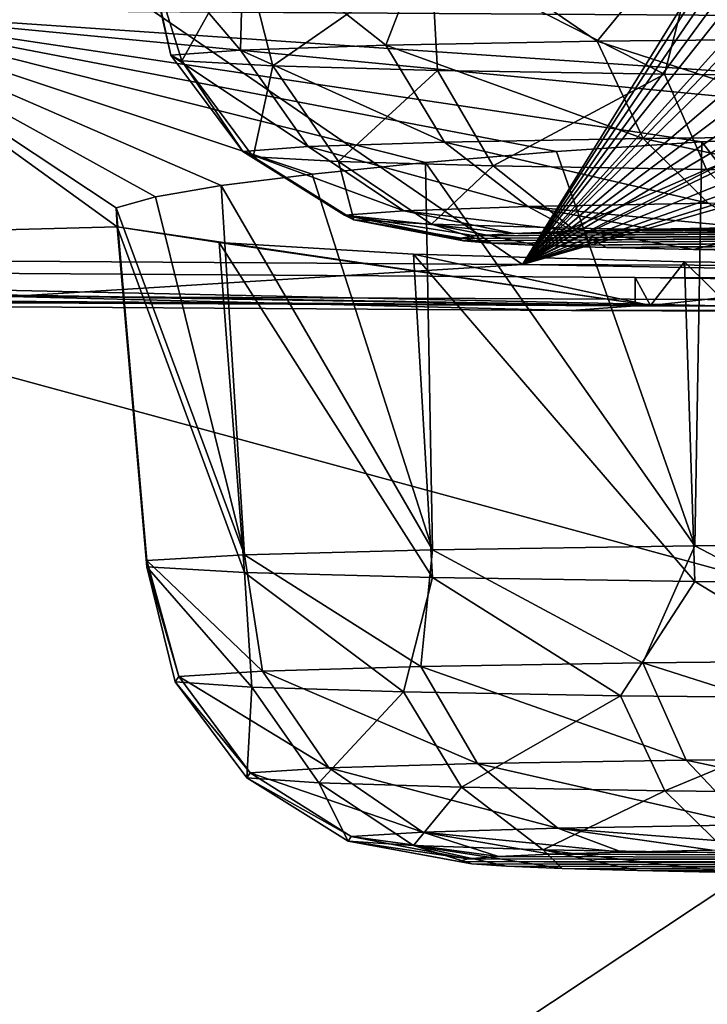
# Model space of a CAD drawing. Header units: millimetres. Extents: x -24 to 72, y 0 to 310.
# Tile 88 of 251: x -6.047 to -5.413, y 267.483 to 268.39. Entities that reach past the tile are written whole.
import ezdxf

# ---------------------------------------------------------------- set-up
doc = ezdxf.new("R2010")
doc.units = ezdxf.units.MM
doc.header["$LTSCALE"] = 65.185185
for name, color, linetype in [('109', 7, 'CONTINUOUS'), ('110', 7, 'CONTINUOUS'), ('111', 7, 'CONTINUOUS'), ('127', 7, 'CONTINUOUS'), ('151', 7, 'CONTINUOUS'), ('167', 7, 'CONTINUOUS'), ('168', 7, 'CONTINUOUS'), ('169', 7, 'CONTINUOUS'), ('245', 7, 'CONTINUOUS'), ('259', 7, 'CONTINUOUS'), ('260', 7, 'CONTINUOUS'), ('261', 7, 'CONTINUOUS'), ('262', 7, 'CONTINUOUS'), ('263', 7, 'CONTINUOUS'), ('27', 7, 'CONTINUOUS'), ('31', 7, 'CONTINUOUS')]:
    doc.layers.add(name, color=color, linetype=linetype)

msp = doc.modelspace()

# ---------------------------------------------------------------- linework, layer by layer
at = {"layer": '109', "color": 7, "linetype": 'CONTINUOUS'}
for points in [[(-8.2337, 268.18154, 204.94173), (-7.64981, 269.58131, 202.34607), (-5.58359, 268.1643, 203.95361), (-8.2337, 268.18154, 204.94173)], [(-7.64981, 269.58131, 202.34607), (-4.71849, 269.56627, 201.48435), (-5.58359, 268.1643, 203.95361), (-7.64981, 269.58131, 202.34607)], [(-4.71849, 269.56627, 201.48435), (-4.71908, 269.51136, 201.56505), (-5.58359, 268.1643, 203.95361), (-4.71849, 269.56627, 201.48435)], [(-4.71908, 269.51136, 201.56505), (-4.71583, 269.432, 201.68164), (-5.58359, 268.1643, 203.95361), (-4.71908, 269.51136, 201.56505)], [(-4.71583, 269.432, 201.68164), (-4.70649, 269.35679, 201.79165), (-5.58359, 268.1643, 203.95361), (-4.71583, 269.432, 201.68164)], [(-4.70649, 269.35679, 201.79165), (-4.69112, 269.28563, 201.89513), (-5.58359, 268.1643, 203.95361), (-4.70649, 269.35679, 201.79165)], [(-4.69112, 269.28563, 201.89513), (-4.65909, 269.18826, 202.03556), (-5.58359, 268.1643, 203.95361), (-4.69112, 269.28563, 201.89513)], [(-4.65909, 269.18826, 202.03556), (-4.6425, 269.14962, 202.09085), (-5.58359, 268.1643, 203.95361), (-4.65909, 269.18826, 202.03556)], [(-4.6425, 269.14962, 202.09085), (-4.61866, 269.10227, 202.15815), (-5.58359, 268.1643, 203.95361), (-4.6425, 269.14962, 202.09085)], [(-4.61866, 269.10227, 202.15815), (-4.57212, 269.02707, 202.26388), (-5.58359, 268.1643, 203.95361), (-4.61866, 269.10227, 202.15815)], [(-4.57212, 269.02707, 202.26388), (-4.52122, 268.96172, 202.35424), (-5.58359, 268.1643, 203.95361), (-4.57212, 269.02707, 202.26388)], [(-4.52122, 268.96172, 202.35424), (-4.46745, 268.90538, 202.43057), (-5.58359, 268.1643, 203.95361), (-4.52122, 268.96172, 202.35424)], [(-4.46745, 268.90538, 202.43057), (-4.41205, 268.85727, 202.49415), (-5.58359, 268.1643, 203.95361), (-4.46745, 268.90538, 202.43057)], [(-4.41205, 268.85727, 202.49415), (-4.32831, 268.79884, 202.56846), (-5.58359, 268.1643, 203.95361), (-4.41205, 268.85727, 202.49415)], [(-4.32831, 268.79884, 202.56846), (-4.30014, 268.7824, 202.58853), (-5.58359, 268.1643, 203.95361), (-4.32831, 268.79884, 202.56846)], [(-4.30014, 268.7824, 202.58853), (-4.18829, 268.72985, 202.64856), (-5.58359, 268.1643, 203.95361), (-4.30014, 268.7824, 202.58853)], [(-4.18829, 268.72985, 202.64856), (-4.0743, 268.6939, 202.68241), (-5.58359, 268.1643, 203.95361), (-4.18829, 268.72985, 202.64856)], [(-4.0743, 268.6939, 202.68241), (-3.95798, 268.67256, 202.69307), (-5.58359, 268.1643, 203.95361), (-4.0743, 268.6939, 202.68241)], [(-3.95798, 268.67256, 202.69307), (-3.83666, 268.66519, 202.68095), (-5.58359, 268.1643, 203.95361), (-3.95798, 268.67256, 202.69307)], [(-5.58359, 268.1643, 203.95361), (-3.83666, 268.66519, 202.68095), (-2.81983, 268.15381, 203.35266), (-5.58359, 268.1643, 203.95361)]]:
    msp.add_3dface(points, dxfattribs=at)
at = {"layer": '110', "color": 7, "linetype": 'CONTINUOUS'}
for points in [[(-8.2337, 268.18154, 204.94173), (-5.58359, 268.1643, 203.95361), (-6.05527, 268.13481, 204.17874), (-8.2337, 268.18154, 204.94173)], [(-5.58359, 268.1643, 203.95361), (-3.34412, 268.12319, 203.51274), (-6.05527, 268.13481, 204.17874), (-5.58359, 268.1643, 203.95361)], [(-5.58359, 268.1643, 203.95361), (-2.81983, 268.15381, 203.35266), (-3.34412, 268.12319, 203.51274), (-5.58359, 268.1643, 203.95361)], [(-5.53848, 268.12218, 204.10581), (-8.16754, 268.13929, 205.08599), (-6.05527, 268.13481, 204.17874), (-5.53848, 268.12218, 204.10581)], [(-3.34412, 268.12319, 203.51274), (-5.53848, 268.12218, 204.10581), (-6.05527, 268.13481, 204.17874), (-3.34412, 268.12319, 203.51274)], [(-2.79669, 268.11178, 203.50974), (-5.53848, 268.12218, 204.10581), (-3.34412, 268.12319, 203.51274), (-2.79669, 268.11178, 203.50974)]]:
    msp.add_3dface(points, dxfattribs=at)
at = {"layer": '111', "color": 7, "linetype": 'CONTINUOUS'}
for points in [[(-8.07982, 268.14336, 205.28195), (-8.16754, 268.13929, 205.08599), (-5.4797, 268.12643, 204.3123), (-8.07982, 268.14336, 205.28195)], [(-8.16754, 268.13929, 205.08599), (-5.53848, 268.12218, 204.10581), (-5.4797, 268.12643, 204.3123), (-8.16754, 268.13929, 205.08599)], [(-5.4797, 268.12643, 204.3123), (-5.53848, 268.12218, 204.10581), (-2.76802, 268.11614, 203.7225), (-5.4797, 268.12643, 204.3123)], [(-5.53848, 268.12218, 204.10581), (-2.79669, 268.11178, 203.50974), (-2.76802, 268.11614, 203.7225), (-5.53848, 268.12218, 204.10581)]]:
    msp.add_3dface(points, dxfattribs=at)
at = {"layer": '127', "color": 7, "linetype": 'CONTINUOUS'}
for points in [[(-8.07982, 268.14336, 205.28195), (-5.4797, 268.12643, 204.3123), (-8.07982, 268.16946, 205.28149), (-8.07982, 268.14336, 205.28195)], [(-8.07982, 268.16946, 205.28149), (-5.4797, 268.12643, 204.3123), (-5.4797, 268.15254, 204.31184), (-8.07982, 268.16946, 205.28149)], [(-5.4797, 268.12643, 204.3123), (-2.76802, 268.11614, 203.7225), (-5.4797, 268.15254, 204.31184), (-5.4797, 268.12643, 204.3123)], [(-5.4797, 268.15254, 204.31184), (-2.76802, 268.11614, 203.7225), (-2.76802, 268.14224, 203.72205), (-5.4797, 268.15254, 204.31184)]]:
    msp.add_3dface(points, dxfattribs=at)
at = {"layer": '151', "color": 7, "linetype": 'CONTINUOUS'}
for points in [[(-4.22756, 268.38615, 208.57302), (-4.27254, 268.97481, 213.22063), (-6.23351, 268.39921, 209.32109), (-4.22756, 268.38615, 208.57302)], [(-6.23351, 268.39921, 209.32109), (-8.05917, 268.14346, 205.32749), (-5.95668, 268.19904, 206.40186), (-6.23351, 268.39921, 209.32109)], [(-4.22756, 268.38615, 208.57302), (-6.23351, 268.39921, 209.32109), (-4.80261, 268.30168, 207.72263), (-4.22756, 268.38615, 208.57302)], [(-4.80261, 268.30168, 207.72263), (-6.23351, 268.39921, 209.32109), (-5.12169, 268.29247, 207.68134), (-4.80261, 268.30168, 207.72263)], [(-5.12169, 268.29247, 207.68134), (-6.23351, 268.39921, 209.32109), (-5.4184, 268.27745, 207.55264), (-5.12169, 268.29247, 207.68134)], [(-5.4184, 268.27745, 207.55264), (-6.23351, 268.39921, 209.32109), (-5.55221, 268.26828, 207.45684), (-5.4184, 268.27745, 207.55264)], [(-5.55221, 268.26828, 207.45684), (-6.23351, 268.39921, 209.32109), (-5.67303, 268.25826, 207.34076), (-5.55221, 268.26828, 207.45684)], [(-5.67303, 268.25826, 207.34076), (-6.23351, 268.39921, 209.32109), (-5.77729, 268.2477, 207.20608), (-5.67303, 268.25826, 207.34076)], [(-5.77729, 268.2477, 207.20608), (-6.23351, 268.39921, 209.32109), (-5.86088, 268.23702, 207.05684), (-5.77729, 268.2477, 207.20608)], [(-5.86088, 268.23702, 207.05684), (-6.23351, 268.39921, 209.32109), (-5.92147, 268.22654, 206.8969), (-5.86088, 268.23702, 207.05684)], [(-5.92147, 268.22654, 206.8969), (-6.23351, 268.39921, 209.32109), (-5.95774, 268.21649, 206.72975), (-5.92147, 268.22654, 206.8969)], [(-5.95774, 268.21649, 206.72975), (-6.23351, 268.39921, 209.32109), (-5.95668, 268.19904, 206.40186), (-5.95774, 268.21649, 206.72975)], [(-8.05917, 268.14346, 205.32749), (-5.46575, 268.12658, 204.36032), (-5.95668, 268.19904, 206.40186), (-8.05917, 268.14346, 205.32749)], [(-5.95668, 268.19904, 206.40186), (-5.46575, 268.12658, 204.36032), (-5.8629, 268.18467, 206.0865), (-5.95668, 268.19904, 206.40186)], [(-5.8629, 268.18467, 206.0865), (-5.46575, 268.12658, 204.36032), (-5.68396, 268.17387, 205.8106), (-5.8629, 268.18467, 206.0865)], [(-5.68396, 268.17387, 205.8106), (-5.46575, 268.12658, 204.36032), (-5.43444, 268.16674, 205.59649), (-5.68396, 268.17387, 205.8106)], [(-5.43444, 268.16674, 205.59649), (-5.46575, 268.12658, 204.36032), (-5.1347, 268.16332, 205.46157), (-5.43444, 268.16674, 205.59649)], [(-5.46575, 268.12658, 204.36032), (-2.76106, 268.11631, 203.77202), (-5.1347, 268.16332, 205.46157), (-5.46575, 268.12658, 204.36032)]]:
    msp.add_3dface(points, dxfattribs=at)
at = {"layer": '167', "color": 7, "linetype": 'CONTINUOUS'}
for points in [[(-5.53671, 268.19495, 239.79135), (-5.59131, 268.1929, 239.67395), (-4.52958, 268.20136, 240.15876), (-5.53671, 268.19495, 239.79135)], [(-4.52958, 268.20136, 240.15876), (-5.59131, 268.1929, 239.67395), (-4.41214, 268.20041, 240.10407), (-4.52958, 268.20136, 240.15876)], [(-5.46439, 268.19682, 239.8988), (-5.53671, 268.19495, 239.79135), (-4.65407, 268.20198, 240.19438), (-5.46439, 268.19682, 239.8988)], [(-4.65407, 268.20198, 240.19438), (-5.53671, 268.19495, 239.79135), (-4.52958, 268.20136, 240.15876), (-4.65407, 268.20198, 240.19438)], [(-4.91212, 268.20218, 240.20549), (-5.46439, 268.19682, 239.8988), (-4.78265, 268.20226, 240.21009), (-4.91212, 268.20218, 240.20549)], [(-4.78265, 268.20226, 240.21009), (-5.46439, 268.19682, 239.8988), (-4.65407, 268.20198, 240.19438), (-4.78265, 268.20226, 240.21009)], [(-5.37612, 268.19848, 239.99362), (-5.46439, 268.19682, 239.8988), (-4.91212, 268.20218, 240.20549), (-5.37612, 268.19848, 239.99362)], [(-5.62688, 268.19072, 239.54939), (-5.64251, 268.18848, 239.42082), (-4.30472, 268.19914, 240.03168), (-5.62688, 268.19072, 239.54939)], [(-4.30472, 268.19914, 240.03168), (-5.64251, 268.18848, 239.42082), (-4.21, 268.1976, 239.94343), (-4.30472, 268.19914, 240.03168)], [(-5.64251, 268.18848, 239.42082), (-5.63782, 268.18622, 239.29146), (-4.21, 268.1976, 239.94343), (-5.64251, 268.18848, 239.42082)], [(-4.21, 268.1976, 239.94343), (-5.63782, 268.18622, 239.29146), (-4.13019, 268.19582, 239.84133), (-4.21, 268.1976, 239.94343)], [(-5.63782, 268.18622, 239.29146), (-5.61292, 268.184, 239.16429), (-4.13019, 268.19582, 239.84133), (-5.63782, 268.18622, 239.29146)], [(-5.59131, 268.1929, 239.67395), (-5.62688, 268.19072, 239.54939), (-4.41214, 268.20041, 240.10407), (-5.59131, 268.1929, 239.67395)], [(-4.41214, 268.20041, 240.10407), (-5.62688, 268.19072, 239.54939), (-4.30472, 268.19914, 240.03168), (-4.41214, 268.20041, 240.10407)], [(-5.61292, 268.184, 239.16429), (-5.56869, 268.18189, 239.04318), (-4.13019, 268.19582, 239.84133), (-5.61292, 268.184, 239.16429)], [(-4.13019, 268.19582, 239.84133), (-5.56869, 268.18189, 239.04318), (-4.06761, 268.19385, 239.72859), (-4.13019, 268.19582, 239.84133)], [(-4.06761, 268.19385, 239.72859), (-5.56869, 268.18189, 239.04318), (-5.5061, 268.17992, 238.93044), (-4.06761, 268.19385, 239.72859)], [(-4.02338, 268.19174, 239.60748), (-4.06761, 268.19385, 239.72859), (-5.5061, 268.17992, 238.93044), (-4.02338, 268.19174, 239.60748)], [(-3.99847, 268.18952, 239.48031), (-4.02338, 268.19174, 239.60748), (-5.5061, 268.17992, 238.93044), (-3.99847, 268.18952, 239.48031)], [(-5.42629, 268.17814, 238.82834), (-3.99847, 268.18952, 239.48031), (-5.5061, 268.17992, 238.93044), (-5.42629, 268.17814, 238.82834)], [(-3.99379, 268.18726, 239.35095), (-3.99847, 268.18952, 239.48031), (-5.42629, 268.17814, 238.82834), (-3.99379, 268.18726, 239.35095)], [(-5.33158, 268.1766, 238.74009), (-3.99379, 268.18726, 239.35095), (-5.42629, 268.17814, 238.82834), (-5.33158, 268.1766, 238.74009)]]:
    msp.add_3dface(points, dxfattribs=at)
at = {"layer": '168', "color": 7, "linetype": 'CONTINUOUS'}
for points in [[(-5.84054, 268.45353, 238.91427), (-5.66758, 268.44884, 238.64518), (-5.81343, 268.34723, 238.9285), (-5.84054, 268.45353, 238.91427)], [(-5.81343, 268.34723, 238.9285), (-5.66758, 268.44884, 238.64518), (-5.66188, 268.343, 238.68643), (-5.81343, 268.34723, 238.9285)], [(-5.66758, 268.44884, 238.64518), (-5.42581, 268.44518, 238.43571), (-5.45282, 268.3396, 238.49182), (-5.66758, 268.44884, 238.64518)], [(-5.66188, 268.343, 238.68643), (-5.66758, 268.44884, 238.64518), (-5.45282, 268.3396, 238.49182), (-5.66188, 268.343, 238.68643)], [(-5.45282, 268.3396, 238.49182), (-5.42581, 268.44518, 238.43571), (-5.20052, 268.33727, 238.35795), (-5.45282, 268.3396, 238.49182)], [(-5.42581, 268.44518, 238.43571), (-5.1348, 268.44286, 238.30284), (-5.20052, 268.33727, 238.35795), (-5.42581, 268.44518, 238.43571)], [(-5.81343, 268.34723, 238.9285), (-5.66188, 268.343, 238.68643), (-5.75297, 268.25915, 238.95766), (-5.81343, 268.34723, 238.9285)], [(-5.75297, 268.25915, 238.95766), (-5.66188, 268.343, 238.68643), (-5.61062, 268.25518, 238.73029), (-5.75297, 268.25915, 238.95766)], [(-5.66188, 268.343, 238.68643), (-5.45282, 268.3396, 238.49182), (-5.61062, 268.25518, 238.73029), (-5.66188, 268.343, 238.68643)], [(-5.61062, 268.25518, 238.73029), (-5.45282, 268.3396, 238.49182), (-5.41427, 268.25199, 238.5475), (-5.61062, 268.25518, 238.73029)], [(-5.45282, 268.3396, 238.49182), (-5.20052, 268.33727, 238.35795), (-5.41427, 268.25199, 238.5475), (-5.45282, 268.3396, 238.49182)], [(-5.41427, 268.25199, 238.5475), (-5.20052, 268.33727, 238.35795), (-5.17729, 268.24979, 238.42176), (-5.41427, 268.25199, 238.5475)], [(-5.6674, 268.20142, 238.99775), (-5.75297, 268.25915, 238.95766), (-5.61062, 268.25518, 238.73029), (-5.6674, 268.20142, 238.99775)], [(-5.53808, 268.19781, 238.79119), (-5.6674, 268.20142, 238.99775), (-5.61062, 268.25518, 238.73029), (-5.53808, 268.19781, 238.79119)], [(-5.53808, 268.19781, 238.79119), (-5.61062, 268.25518, 238.73029), (-5.41427, 268.25199, 238.5475), (-5.53808, 268.19781, 238.79119)], [(-5.3597, 268.19491, 238.62514), (-5.53808, 268.19781, 238.79119), (-5.41427, 268.25199, 238.5475), (-5.3597, 268.19491, 238.62514)], [(-5.3597, 268.19491, 238.62514), (-5.41427, 268.25199, 238.5475), (-5.17729, 268.24979, 238.42176), (-5.3597, 268.19491, 238.62514)], [(-5.53808, 268.19781, 238.79119), (-5.56869, 268.18189, 239.04318), (-5.6674, 268.20142, 238.99775), (-5.53808, 268.19781, 238.79119)], [(-5.5061, 268.17992, 238.93044), (-5.56869, 268.18189, 239.04318), (-5.53808, 268.19781, 238.79119), (-5.5061, 268.17992, 238.93044)], [(-5.42629, 268.17814, 238.82834), (-5.5061, 268.17992, 238.93044), (-5.53808, 268.19781, 238.79119), (-5.42629, 268.17814, 238.82834)], [(-5.3597, 268.19491, 238.62514), (-5.42629, 268.17814, 238.82834), (-5.53808, 268.19781, 238.79119), (-5.3597, 268.19491, 238.62514)], [(-5.33158, 268.1766, 238.74009), (-5.42629, 268.17814, 238.82834), (-5.3597, 268.19491, 238.62514), (-5.33158, 268.1766, 238.74009)]]:
    msp.add_3dface(points, dxfattribs=at)
at = {"layer": '169', "color": 7, "linetype": 'CONTINUOUS'}
for points in [[(-5.66758, 268.47453, 240.11703), (-5.84054, 268.46983, 239.84794), (-5.70943, 268.36623, 240.01754), (-5.66758, 268.47453, 240.11703)], [(-5.51479, 268.36988, 240.22657), (-5.66758, 268.47453, 240.11703), (-5.70943, 268.36623, 240.01754), (-5.51479, 268.36988, 240.22657)], [(-5.42581, 268.47818, 240.3265), (-5.66758, 268.47453, 240.11703), (-5.51479, 268.36988, 240.22657), (-5.42581, 268.47818, 240.3265)], [(-5.27268, 268.37253, 240.3781), (-5.42581, 268.47818, 240.3265), (-5.51479, 268.36988, 240.22657), (-5.27268, 268.37253, 240.3781)], [(-5.1348, 268.4805, 240.45937), (-5.42581, 268.47818, 240.3265), (-5.27268, 268.37253, 240.3781), (-5.1348, 268.4805, 240.45937)], [(-5.84054, 268.46983, 239.84794), (-5.93067, 268.46447, 239.54104), (-5.84332, 268.36183, 239.76528), (-5.84054, 268.46983, 239.84794)], [(-5.93067, 268.46447, 239.54104), (-5.93067, 268.45889, 239.22117), (-5.90736, 268.35697, 239.48696), (-5.93067, 268.46447, 239.54104)], [(-5.84332, 268.36183, 239.76528), (-5.93067, 268.46447, 239.54104), (-5.90736, 268.35697, 239.48696), (-5.84332, 268.36183, 239.76528)], [(-5.70943, 268.36623, 240.01754), (-5.84054, 268.46983, 239.84794), (-5.84332, 268.36183, 239.76528), (-5.70943, 268.36623, 240.01754)], [(-5.93067, 268.45889, 239.22117), (-5.84054, 268.45353, 238.91427), (-5.89716, 268.35199, 239.20155), (-5.93067, 268.45889, 239.22117)], [(-5.90736, 268.35697, 239.48696), (-5.93067, 268.45889, 239.22117), (-5.89716, 268.35199, 239.20155), (-5.90736, 268.35697, 239.48696)], [(-5.84054, 268.45353, 238.91427), (-5.81343, 268.34723, 238.9285), (-5.89716, 268.35199, 239.20155), (-5.84054, 268.45353, 238.91427)], [(-5.70943, 268.36623, 240.01754), (-5.84332, 268.36183, 239.76528), (-5.65528, 268.277, 239.98054), (-5.70943, 268.36623, 240.01754)], [(-5.51479, 268.36988, 240.22657), (-5.70943, 268.36623, 240.01754), (-5.47247, 268.28043, 240.17687), (-5.51479, 268.36988, 240.22657)], [(-5.47247, 268.28043, 240.17687), (-5.70943, 268.36623, 240.01754), (-5.65528, 268.277, 239.98054), (-5.47247, 268.28043, 240.17687)], [(-5.27268, 268.37253, 240.3781), (-5.51479, 268.36988, 240.22657), (-5.24507, 268.28291, 240.31919), (-5.27268, 268.37253, 240.3781)], [(-5.24507, 268.28291, 240.31919), (-5.51479, 268.36988, 240.22657), (-5.47247, 268.28043, 240.17687), (-5.24507, 268.28291, 240.31919)], [(-5.84332, 268.36183, 239.76528), (-5.90736, 268.35697, 239.48696), (-5.78105, 268.27287, 239.7436), (-5.84332, 268.36183, 239.76528)], [(-5.90736, 268.35697, 239.48696), (-5.89716, 268.35199, 239.20155), (-5.84119, 268.2683, 239.48218), (-5.90736, 268.35697, 239.48696)], [(-5.78105, 268.27287, 239.7436), (-5.90736, 268.35697, 239.48696), (-5.84119, 268.2683, 239.48218), (-5.78105, 268.27287, 239.7436)], [(-5.65528, 268.277, 239.98054), (-5.84332, 268.36183, 239.76528), (-5.78105, 268.27287, 239.7436), (-5.65528, 268.277, 239.98054)], [(-5.89716, 268.35199, 239.20155), (-5.81343, 268.34723, 238.9285), (-5.83161, 268.26363, 239.21411), (-5.89716, 268.35199, 239.20155)], [(-5.84119, 268.2683, 239.48218), (-5.89716, 268.35199, 239.20155), (-5.83161, 268.26363, 239.21411), (-5.84119, 268.2683, 239.48218)], [(-5.81343, 268.34723, 238.9285), (-5.75297, 268.25915, 238.95766), (-5.83161, 268.26363, 239.21411), (-5.81343, 268.34723, 238.9285)], [(-5.20599, 268.22301, 240.23466), (-5.24507, 268.28291, 240.31919), (-5.47247, 268.28043, 240.17687), (-5.20599, 268.22301, 240.23466)], [(-5.57866, 268.21764, 239.927), (-5.65528, 268.277, 239.98054), (-5.78105, 268.27287, 239.7436), (-5.57866, 268.21764, 239.927)], [(-5.41258, 268.22075, 240.10536), (-5.47247, 268.28043, 240.17687), (-5.65528, 268.277, 239.98054), (-5.41258, 268.22075, 240.10536)], [(-5.57866, 268.21764, 239.927), (-5.41258, 268.22075, 240.10536), (-5.65528, 268.277, 239.98054), (-5.57866, 268.21764, 239.927)], [(-5.41258, 268.22075, 240.10536), (-5.20599, 268.22301, 240.23466), (-5.47247, 268.28043, 240.17687), (-5.41258, 268.22075, 240.10536)], [(-5.69291, 268.21388, 239.71175), (-5.78105, 268.27287, 239.7436), (-5.84119, 268.2683, 239.48218), (-5.69291, 268.21388, 239.71175)], [(-5.74754, 268.20973, 239.47426), (-5.69291, 268.21388, 239.71175), (-5.84119, 268.2683, 239.48218), (-5.74754, 268.20973, 239.47426)], [(-5.74754, 268.20973, 239.47426), (-5.84119, 268.2683, 239.48218), (-5.83161, 268.26363, 239.21411), (-5.74754, 268.20973, 239.47426)], [(-5.69291, 268.21388, 239.71175), (-5.57866, 268.21764, 239.927), (-5.78105, 268.27287, 239.7436), (-5.69291, 268.21388, 239.71175)], [(-5.75297, 268.25915, 238.95766), (-5.73885, 268.20548, 239.23073), (-5.83161, 268.26363, 239.21411), (-5.75297, 268.25915, 238.95766)], [(-5.73885, 268.20548, 239.23073), (-5.74754, 268.20973, 239.47426), (-5.83161, 268.26363, 239.21411), (-5.73885, 268.20548, 239.23073)], [(-5.75297, 268.25915, 238.95766), (-5.6674, 268.20142, 238.99775), (-5.73885, 268.20548, 239.23073), (-5.75297, 268.25915, 238.95766)], [(-5.57866, 268.21764, 239.927), (-5.37612, 268.19848, 239.99362), (-5.41258, 268.22075, 240.10536), (-5.57866, 268.21764, 239.927)], [(-5.74754, 268.20973, 239.47426), (-5.59131, 268.1929, 239.67395), (-5.69291, 268.21388, 239.71175), (-5.74754, 268.20973, 239.47426)], [(-5.64251, 268.18848, 239.42082), (-5.62688, 268.19072, 239.54939), (-5.74754, 268.20973, 239.47426), (-5.64251, 268.18848, 239.42082)], [(-5.73885, 268.20548, 239.23073), (-5.64251, 268.18848, 239.42082), (-5.74754, 268.20973, 239.47426), (-5.73885, 268.20548, 239.23073)], [(-5.62688, 268.19072, 239.54939), (-5.59131, 268.1929, 239.67395), (-5.74754, 268.20973, 239.47426), (-5.62688, 268.19072, 239.54939)], [(-5.69291, 268.21388, 239.71175), (-5.53671, 268.19495, 239.79135), (-5.57866, 268.21764, 239.927), (-5.69291, 268.21388, 239.71175)], [(-5.59131, 268.1929, 239.67395), (-5.53671, 268.19495, 239.79135), (-5.69291, 268.21388, 239.71175), (-5.59131, 268.1929, 239.67395)], [(-5.53671, 268.19495, 239.79135), (-5.46439, 268.19682, 239.8988), (-5.57866, 268.21764, 239.927), (-5.53671, 268.19495, 239.79135)], [(-5.46439, 268.19682, 239.8988), (-5.37612, 268.19848, 239.99362), (-5.57866, 268.21764, 239.927), (-5.46439, 268.19682, 239.8988)], [(-5.61292, 268.184, 239.16429), (-5.63782, 268.18622, 239.29146), (-5.73885, 268.20548, 239.23073), (-5.61292, 268.184, 239.16429)], [(-5.6674, 268.20142, 238.99775), (-5.61292, 268.184, 239.16429), (-5.73885, 268.20548, 239.23073), (-5.6674, 268.20142, 238.99775)], [(-5.63782, 268.18622, 239.29146), (-5.64251, 268.18848, 239.42082), (-5.73885, 268.20548, 239.23073), (-5.63782, 268.18622, 239.29146)], [(-5.56869, 268.18189, 239.04318), (-5.61292, 268.184, 239.16429), (-5.6674, 268.20142, 238.99775), (-5.56869, 268.18189, 239.04318)]]:
    msp.add_3dface(points, dxfattribs=at)
at = {"layer": '245', "color": 7, "linetype": 'CONTINUOUS'}
for points in [[(-8.07982, 268.16946, 205.28149), (-5.4797, 268.15254, 204.31184), (-5.46575, 268.12658, 204.36032), (-8.07982, 268.16946, 205.28149)], [(-8.07982, 268.16946, 205.28149), (-5.46575, 268.12658, 204.36032), (-8.05917, 268.14346, 205.32749), (-8.07982, 268.16946, 205.28149)], [(-5.4797, 268.15254, 204.31184), (-2.76802, 268.14224, 203.72205), (-2.76106, 268.11631, 203.77202), (-5.4797, 268.15254, 204.31184)], [(-5.4797, 268.15254, 204.31184), (-2.76106, 268.11631, 203.77202), (-5.46575, 268.12658, 204.36032), (-5.4797, 268.15254, 204.31184)]]:
    msp.add_3dface(points, dxfattribs=at)
at = {"layer": '259', "color": 7, "linetype": 'CONTINUOUS'}
for points in [[(-5.55772, 267.62152, 206.93987), (-5.60553, 267.61942, 206.81943), (-3.99209, 267.61537, 206.58749), (-5.55772, 267.62152, 206.93987)], [(-5.49171, 267.62347, 207.05123), (-5.55772, 267.62152, 206.93987), (-4.00403, 267.61762, 206.71652), (-5.49171, 267.62347, 207.05123)], [(-4.00403, 267.61762, 206.71652), (-5.55772, 267.62152, 206.93987), (-3.99209, 267.61537, 206.58749), (-4.00403, 267.61762, 206.71652)], [(-5.40904, 267.62521, 207.15094), (-5.49171, 267.62347, 207.05123), (-4.03598, 267.61981, 206.84196), (-5.40904, 267.62521, 207.15094)], [(-4.03598, 267.61981, 206.84196), (-5.49171, 267.62347, 207.05123), (-4.00403, 267.61762, 206.71652), (-4.03598, 267.61981, 206.84196)], [(-5.64212, 267.61498, 206.56496), (-4.0004, 267.61313, 206.45882), (-5.63381, 267.61722, 206.69363), (-5.64212, 267.61498, 206.56496)], [(-4.02868, 267.61093, 206.33302), (-4.0004, 267.61313, 206.45882), (-5.64212, 267.61498, 206.56496), (-4.02868, 267.61093, 206.33302)], [(-4.07649, 267.60883, 206.21258), (-4.02868, 267.61093, 206.33302), (-5.64212, 267.61498, 206.56496), (-4.07649, 267.60883, 206.21258)], [(-5.63018, 267.61273, 206.43593), (-4.07649, 267.60883, 206.21258), (-5.64212, 267.61498, 206.56496), (-5.63018, 267.61273, 206.43593)], [(-5.60553, 267.61942, 206.81943), (-5.63381, 267.61722, 206.69363), (-3.99209, 267.61537, 206.58749), (-5.60553, 267.61942, 206.81943)], [(-5.63381, 267.61722, 206.69363), (-4.0004, 267.61313, 206.45882), (-3.99209, 267.61537, 206.58749), (-5.63381, 267.61722, 206.69363)], [(-4.1425, 267.60688, 206.10122), (-4.07649, 267.60883, 206.21258), (-5.63018, 267.61273, 206.43593), (-4.1425, 267.60688, 206.10122)], [(-5.59823, 267.61054, 206.31048), (-4.1425, 267.60688, 206.10122), (-5.63018, 267.61273, 206.43593), (-5.59823, 267.61054, 206.31048)], [(-4.22517, 267.60514, 206.00151), (-4.1425, 267.60688, 206.10122), (-5.59823, 267.61054, 206.31048), (-4.22517, 267.60514, 206.00151)], [(-5.547, 267.60846, 206.19152), (-4.22517, 267.60514, 206.00151), (-5.59823, 267.61054, 206.31048), (-5.547, 267.60846, 206.19152)], [(-4.32244, 267.60365, 205.91595), (-4.22517, 267.60514, 206.00151), (-5.547, 267.60846, 206.19152), (-4.32244, 267.60365, 205.91595)], [(-5.47778, 267.60655, 206.08203), (-4.32244, 267.60365, 205.91595), (-5.547, 267.60846, 206.19152), (-5.47778, 267.60655, 206.08203)], [(-4.43186, 267.60244, 205.8467), (-4.32244, 267.60365, 205.91595), (-5.47778, 267.60655, 206.08203), (-4.43186, 267.60244, 205.8467)], [(-5.39231, 267.60485, 205.98476), (-4.43186, 267.60244, 205.8467), (-5.47778, 267.60655, 206.08203), (-5.39231, 267.60485, 205.98476)]]:
    msp.add_3dface(points, dxfattribs=at)
at = {"layer": '260', "color": 7, "linetype": 'CONTINUOUS'}
for points in [[(-5.66654, 267.90183, 207.30737), (-5.8395, 267.89714, 207.03828), (-5.67718, 267.79427, 207.24957), (-5.66654, 267.90183, 207.30737)], [(-5.47281, 267.79775, 207.44909), (-5.66654, 267.90183, 207.30737), (-5.67718, 267.79427, 207.24957), (-5.47281, 267.79775, 207.44909)], [(-5.42476, 267.90549, 207.51683), (-5.66654, 267.90183, 207.30737), (-5.47281, 267.79775, 207.44909), (-5.42476, 267.90549, 207.51683)], [(-5.22377, 267.80019, 207.58893), (-5.42476, 267.90549, 207.51683), (-5.47281, 267.79775, 207.44909), (-5.22377, 267.80019, 207.58893)], [(-5.13376, 267.90781, 207.64971), (-5.42476, 267.90549, 207.51683), (-5.22377, 267.80019, 207.58893), (-5.13376, 267.90781, 207.64971)], [(-5.8395, 267.89714, 207.03828), (-5.92962, 267.89178, 206.73138), (-5.82293, 267.78998, 207.00395), (-5.8395, 267.89714, 207.03828)], [(-5.67718, 267.79427, 207.24957), (-5.8395, 267.89714, 207.03828), (-5.82293, 267.78998, 207.00395), (-5.67718, 267.79427, 207.24957)], [(-5.82293, 267.78998, 207.00395), (-5.92962, 267.89178, 206.73138), (-5.90013, 267.78518, 206.72899), (-5.82293, 267.78998, 207.00395)], [(-5.67718, 267.79427, 207.24957), (-5.82293, 267.78998, 207.00395), (-5.62493, 267.70499, 207.21003), (-5.67718, 267.79427, 207.24957)], [(-5.47281, 267.79775, 207.44909), (-5.67718, 267.79427, 207.24957), (-5.43298, 267.70826, 207.39744), (-5.47281, 267.79775, 207.44909)], [(-5.43298, 267.70826, 207.39744), (-5.67718, 267.79427, 207.24957), (-5.62493, 267.70499, 207.21003), (-5.43298, 267.70826, 207.39744)], [(-5.22377, 267.80019, 207.58893), (-5.47281, 267.79775, 207.44909), (-5.19906, 267.71056, 207.52878), (-5.22377, 267.80019, 207.58893)], [(-5.19906, 267.71056, 207.52878), (-5.47281, 267.79775, 207.44909), (-5.43298, 267.70826, 207.39744), (-5.19906, 267.71056, 207.52878)], [(-5.82293, 267.78998, 207.00395), (-5.90013, 267.78518, 206.72899), (-5.76183, 267.70097, 206.97934), (-5.82293, 267.78998, 207.00395)], [(-5.90013, 267.78518, 206.72899), (-5.83434, 267.69646, 206.72108), (-5.76183, 267.70097, 206.97934), (-5.90013, 267.78518, 206.72899)], [(-5.62493, 267.70499, 207.21003), (-5.82293, 267.78998, 207.00395), (-5.76183, 267.70097, 206.97934), (-5.62493, 267.70499, 207.21003)], [(-5.55098, 267.64556, 207.15291), (-5.62493, 267.70499, 207.21003), (-5.76183, 267.70097, 206.97934), (-5.55098, 267.64556, 207.15291)], [(-5.37661, 267.64853, 207.32316), (-5.43298, 267.70826, 207.39744), (-5.62493, 267.70499, 207.21003), (-5.37661, 267.64853, 207.32316)], [(-5.55098, 267.64556, 207.15291), (-5.37661, 267.64853, 207.32316), (-5.62493, 267.70499, 207.21003), (-5.55098, 267.64556, 207.15291)], [(-5.1641, 267.65062, 207.44248), (-5.19906, 267.71056, 207.52878), (-5.43298, 267.70826, 207.39744), (-5.1641, 267.65062, 207.44248)], [(-5.37661, 267.64853, 207.32316), (-5.1641, 267.65062, 207.44248), (-5.43298, 267.70826, 207.39744), (-5.37661, 267.64853, 207.32316)], [(-5.83434, 267.69646, 206.72108), (-5.67535, 267.6419, 206.94333), (-5.76183, 267.70097, 206.97934), (-5.83434, 267.69646, 206.72108)], [(-5.74123, 267.63781, 206.70872), (-5.67535, 267.6419, 206.94333), (-5.83434, 267.69646, 206.72108), (-5.74123, 267.63781, 206.70872)], [(-5.67535, 267.6419, 206.94333), (-5.55098, 267.64556, 207.15291), (-5.76183, 267.70097, 206.97934), (-5.67535, 267.6419, 206.94333)], [(-5.55098, 267.64556, 207.15291), (-5.31177, 267.6267, 207.2365), (-5.37661, 267.64853, 207.32316), (-5.55098, 267.64556, 207.15291)], [(-5.74123, 267.63781, 206.70872), (-5.60553, 267.61942, 206.81943), (-5.67535, 267.6419, 206.94333), (-5.74123, 267.63781, 206.70872)], [(-5.67535, 267.6419, 206.94333), (-5.49171, 267.62347, 207.05123), (-5.55098, 267.64556, 207.15291), (-5.67535, 267.6419, 206.94333)], [(-5.60553, 267.61942, 206.81943), (-5.55772, 267.62152, 206.93987), (-5.67535, 267.6419, 206.94333), (-5.60553, 267.61942, 206.81943)], [(-5.55772, 267.62152, 206.93987), (-5.49171, 267.62347, 207.05123), (-5.67535, 267.6419, 206.94333), (-5.55772, 267.62152, 206.93987)], [(-5.49171, 267.62347, 207.05123), (-5.40904, 267.62521, 207.15094), (-5.55098, 267.64556, 207.15291), (-5.49171, 267.62347, 207.05123)], [(-5.40904, 267.62521, 207.15094), (-5.31177, 267.6267, 207.2365), (-5.55098, 267.64556, 207.15291), (-5.40904, 267.62521, 207.15094)], [(-5.63381, 267.61722, 206.69363), (-5.60553, 267.61942, 206.81943), (-5.74123, 267.63781, 206.70872), (-5.63381, 267.61722, 206.69363)]]:
    msp.add_3dface(points, dxfattribs=at)
at = {"layer": '261', "color": 7, "linetype": 'CONTINUOUS'}
for points in [[(-5.90013, 267.78518, 206.72899), (-5.92962, 267.89178, 206.73138), (-5.92962, 267.8862, 206.41151), (-5.90013, 267.78518, 206.72899)], [(-5.90013, 267.78518, 206.72899), (-5.92962, 267.8862, 206.41151), (-5.90353, 267.7802, 206.44342), (-5.90013, 267.78518, 206.72899)], [(-5.92962, 267.8862, 206.41151), (-5.8395, 267.88084, 206.10461), (-5.83289, 267.77537, 206.16671), (-5.92962, 267.8862, 206.41151)], [(-5.90353, 267.7802, 206.44342), (-5.92962, 267.8862, 206.41151), (-5.83289, 267.77537, 206.16671), (-5.90353, 267.7802, 206.44342)], [(-5.8395, 267.88084, 206.10461), (-5.66654, 267.87614, 205.83552), (-5.69303, 267.77102, 205.9177), (-5.8395, 267.88084, 206.10461)], [(-5.83289, 267.77537, 206.16671), (-5.8395, 267.88084, 206.10461), (-5.69303, 267.77102, 205.9177), (-5.83289, 267.77537, 206.16671)], [(-5.69303, 267.77102, 205.9177), (-5.66654, 267.87614, 205.83552), (-5.49347, 267.76745, 205.71336), (-5.69303, 267.77102, 205.9177)], [(-5.66654, 267.87614, 205.83552), (-5.42476, 267.87249, 205.62605), (-5.49347, 267.76745, 205.71336), (-5.66654, 267.87614, 205.83552)], [(-5.49347, 267.76745, 205.71336), (-5.42476, 267.87249, 205.62605), (-5.24782, 267.76491, 205.56764), (-5.49347, 267.76745, 205.71336)], [(-5.42476, 267.87249, 205.62605), (-5.13376, 267.87017, 205.49318), (-5.24782, 267.76491, 205.56764), (-5.42476, 267.87249, 205.62605)], [(-5.83434, 267.69646, 206.72108), (-5.90013, 267.78518, 206.72899), (-5.90353, 267.7802, 206.44342), (-5.83434, 267.69646, 206.72108)], [(-5.83434, 267.69646, 206.72108), (-5.90353, 267.7802, 206.44342), (-5.83753, 267.69178, 206.45286), (-5.83434, 267.69646, 206.72108)], [(-5.90353, 267.7802, 206.44342), (-5.83289, 267.77537, 206.16671), (-5.83753, 267.69178, 206.45286), (-5.90353, 267.7802, 206.44342)], [(-5.83753, 267.69178, 206.45286), (-5.83289, 267.77537, 206.16671), (-5.77119, 267.68724, 206.19295), (-5.83753, 267.69178, 206.45286)], [(-5.83289, 267.77537, 206.16671), (-5.69303, 267.77102, 205.9177), (-5.77119, 267.68724, 206.19295), (-5.83289, 267.77537, 206.16671)], [(-5.77119, 267.68724, 206.19295), (-5.69303, 267.77102, 205.9177), (-5.63982, 267.68316, 205.95907), (-5.77119, 267.68724, 206.19295)], [(-5.69303, 267.77102, 205.9177), (-5.49347, 267.76745, 205.71336), (-5.63982, 267.68316, 205.95907), (-5.69303, 267.77102, 205.9177)], [(-5.63982, 267.68316, 205.95907), (-5.49347, 267.76745, 205.71336), (-5.45239, 267.67981, 205.76715), (-5.63982, 267.68316, 205.95907)], [(-5.49347, 267.76745, 205.71336), (-5.24782, 267.76491, 205.56764), (-5.45239, 267.67981, 205.76715), (-5.49347, 267.76745, 205.71336)], [(-5.45239, 267.67981, 205.76715), (-5.24782, 267.76491, 205.56764), (-5.22166, 267.67742, 205.63027), (-5.45239, 267.67981, 205.76715)], [(-5.74123, 267.63781, 206.70872), (-5.83434, 267.69646, 206.72108), (-5.83753, 267.69178, 206.45286), (-5.74123, 267.63781, 206.70872)], [(-5.74413, 267.63356, 206.46505), (-5.74123, 267.63781, 206.70872), (-5.83753, 267.69178, 206.45286), (-5.74413, 267.63356, 206.46505)], [(-5.74413, 267.63356, 206.46505), (-5.83753, 267.69178, 206.45286), (-5.77119, 267.68724, 206.19295), (-5.74413, 267.63356, 206.46505)], [(-5.68385, 267.62943, 206.22893), (-5.74413, 267.63356, 206.46505), (-5.77119, 267.68724, 206.19295), (-5.68385, 267.62943, 206.22893)], [(-5.68385, 267.62943, 206.22893), (-5.77119, 267.68724, 206.19295), (-5.63982, 267.68316, 205.95907), (-5.68385, 267.62943, 206.22893)], [(-5.56451, 267.62572, 206.01645), (-5.68385, 267.62943, 206.22893), (-5.63982, 267.68316, 205.95907), (-5.56451, 267.62572, 206.01645)], [(-5.56451, 267.62572, 206.01645), (-5.63982, 267.68316, 205.95907), (-5.45239, 267.67981, 205.76715), (-5.56451, 267.62572, 206.01645)], [(-5.39423, 267.62268, 205.8421), (-5.56451, 267.62572, 206.01645), (-5.45239, 267.67981, 205.76715), (-5.39423, 267.62268, 205.8421)], [(-5.39423, 267.62268, 205.8421), (-5.45239, 267.67981, 205.76715), (-5.22166, 267.67742, 205.63027), (-5.39423, 267.62268, 205.8421)], [(-5.63381, 267.61722, 206.69363), (-5.74123, 267.63781, 206.70872), (-5.74413, 267.63356, 206.46505), (-5.63381, 267.61722, 206.69363)], [(-5.63018, 267.61273, 206.43593), (-5.64212, 267.61498, 206.56496), (-5.74413, 267.63356, 206.46505), (-5.63018, 267.61273, 206.43593)], [(-5.68385, 267.62943, 206.22893), (-5.63018, 267.61273, 206.43593), (-5.74413, 267.63356, 206.46505), (-5.68385, 267.62943, 206.22893)], [(-5.64212, 267.61498, 206.56496), (-5.63381, 267.61722, 206.69363), (-5.74413, 267.63356, 206.46505), (-5.64212, 267.61498, 206.56496)], [(-5.547, 267.60846, 206.19152), (-5.59823, 267.61054, 206.31048), (-5.68385, 267.62943, 206.22893), (-5.547, 267.60846, 206.19152)], [(-5.56451, 267.62572, 206.01645), (-5.547, 267.60846, 206.19152), (-5.68385, 267.62943, 206.22893), (-5.56451, 267.62572, 206.01645)], [(-5.59823, 267.61054, 206.31048), (-5.63018, 267.61273, 206.43593), (-5.68385, 267.62943, 206.22893), (-5.59823, 267.61054, 206.31048)], [(-5.39231, 267.60485, 205.98476), (-5.47778, 267.60655, 206.08203), (-5.56451, 267.62572, 206.01645), (-5.39231, 267.60485, 205.98476)], [(-5.39423, 267.62268, 205.8421), (-5.39231, 267.60485, 205.98476), (-5.56451, 267.62572, 206.01645), (-5.39423, 267.62268, 205.8421)], [(-5.47778, 267.60655, 206.08203), (-5.547, 267.60846, 206.19152), (-5.56451, 267.62572, 206.01645), (-5.47778, 267.60655, 206.08203)]]:
    msp.add_3dface(points, dxfattribs=at)
at = {"layer": '262', "color": 7, "linetype": 'CONTINUOUS'}
for points in [[(-5.95774, 268.21649, 206.72975), (-5.95668, 268.19904, 206.40186), (-5.92962, 267.89178, 206.73138), (-5.95774, 268.21649, 206.72975)], [(-5.95668, 268.19904, 206.40186), (-5.8629, 268.18467, 206.0865), (-5.8395, 267.88084, 206.10461), (-5.95668, 268.19904, 206.40186)], [(-5.92962, 267.89178, 206.73138), (-5.95668, 268.19904, 206.40186), (-5.92962, 267.8862, 206.41151), (-5.92962, 267.89178, 206.73138)], [(-5.95668, 268.19904, 206.40186), (-5.8395, 267.88084, 206.10461), (-5.92962, 267.8862, 206.41151), (-5.95668, 268.19904, 206.40186)], [(-5.8629, 268.18467, 206.0865), (-5.68396, 268.17387, 205.8106), (-5.66654, 267.87614, 205.83552), (-5.8629, 268.18467, 206.0865)], [(-5.8629, 268.18467, 206.0865), (-5.66654, 267.87614, 205.83552), (-5.8395, 267.88084, 206.10461), (-5.8629, 268.18467, 206.0865)], [(-5.68396, 268.17387, 205.8106), (-5.43444, 268.16674, 205.59649), (-5.42476, 267.87249, 205.62605), (-5.68396, 268.17387, 205.8106)], [(-5.68396, 268.17387, 205.8106), (-5.42476, 267.87249, 205.62605), (-5.66654, 267.87614, 205.83552), (-5.68396, 268.17387, 205.8106)], [(-5.43444, 268.16674, 205.59649), (-5.1347, 268.16332, 205.46157), (-5.13376, 267.87017, 205.49318), (-5.43444, 268.16674, 205.59649)], [(-5.43444, 268.16674, 205.59649), (-5.13376, 267.87017, 205.49318), (-5.42476, 267.87249, 205.62605), (-5.43444, 268.16674, 205.59649)]]:
    msp.add_3dface(points, dxfattribs=at)
at = {"layer": '263', "color": 7, "linetype": 'CONTINUOUS'}
for points in [[(-5.12169, 268.29247, 207.68134), (-5.4184, 268.27745, 207.55264), (-5.13376, 267.90781, 207.64971), (-5.12169, 268.29247, 207.68134)], [(-5.4184, 268.27745, 207.55264), (-5.55221, 268.26828, 207.45684), (-5.42476, 267.90549, 207.51683), (-5.4184, 268.27745, 207.55264)], [(-5.4184, 268.27745, 207.55264), (-5.42476, 267.90549, 207.51683), (-5.13376, 267.90781, 207.64971), (-5.4184, 268.27745, 207.55264)], [(-5.55221, 268.26828, 207.45684), (-5.67303, 268.25826, 207.34076), (-5.42476, 267.90549, 207.51683), (-5.55221, 268.26828, 207.45684)], [(-5.67303, 268.25826, 207.34076), (-5.77729, 268.2477, 207.20608), (-5.66654, 267.90183, 207.30737), (-5.67303, 268.25826, 207.34076)], [(-5.67303, 268.25826, 207.34076), (-5.66654, 267.90183, 207.30737), (-5.42476, 267.90549, 207.51683), (-5.67303, 268.25826, 207.34076)], [(-5.77729, 268.2477, 207.20608), (-5.86088, 268.23702, 207.05684), (-5.66654, 267.90183, 207.30737), (-5.77729, 268.2477, 207.20608)], [(-5.86088, 268.23702, 207.05684), (-5.92147, 268.22654, 206.8969), (-5.8395, 267.89714, 207.03828), (-5.86088, 268.23702, 207.05684)], [(-5.86088, 268.23702, 207.05684), (-5.8395, 267.89714, 207.03828), (-5.66654, 267.90183, 207.30737), (-5.86088, 268.23702, 207.05684)], [(-5.92147, 268.22654, 206.8969), (-5.95774, 268.21649, 206.72975), (-5.8395, 267.89714, 207.03828), (-5.92147, 268.22654, 206.8969)], [(-5.95774, 268.21649, 206.72975), (-5.92962, 267.89178, 206.73138), (-5.8395, 267.89714, 207.03828), (-5.95774, 268.21649, 206.72975)]]:
    msp.add_3dface(points, dxfattribs=at)
at = {"layer": '27', "color": 7, "linetype": 'CONTINUOUS'}
for points in [[(-9.32903, 273.56166, -8.73488), (-4.78153, 268.11293, -11.76834), (-9.40267, 268.21336, -11.12386), (-9.32903, 273.56166, -8.73488)], [(-4.73077, 273.456, -9.33783), (-4.78153, 268.11293, -11.76834), (-9.32903, 273.56166, -8.73488), (-4.73077, 273.456, -9.33783)], [(-9.40267, 268.21336, -11.12386), (-4.82359, 262.53863, -13.69462), (-9.46484, 262.62718, -13.01556), (-9.40267, 268.21336, -11.12386)], [(-4.78153, 268.11293, -11.76834), (-4.82359, 262.53863, -13.69462), (-9.40267, 268.21336, -11.12386), (-4.78153, 268.11293, -11.76834)]]:
    msp.add_3dface(points, dxfattribs=at)
at = {"layer": '31', "color": 7, "linetype": 'CONTINUOUS'}
for points in [[(-5.08617, 267.79735, 25.77864), (-5.08934, 269.81584, 28.1014), (-7.53938, 268.46487, 25.45275), (-5.08617, 267.79735, 25.77864)], [(-7.53609, 266.17207, 23.24898), (-5.08617, 267.79735, 25.77864), (-7.53938, 268.46487, 25.45275), (-7.53609, 266.17207, 23.24898)], [(-5.08309, 265.5425, 23.64978), (-5.08617, 267.79735, 25.77864), (-7.53609, 266.17207, 23.24898), (-5.08309, 265.5425, 23.64978)]]:
    msp.add_3dface(points, dxfattribs=at)

doc.saveas('drawing.dxf')
